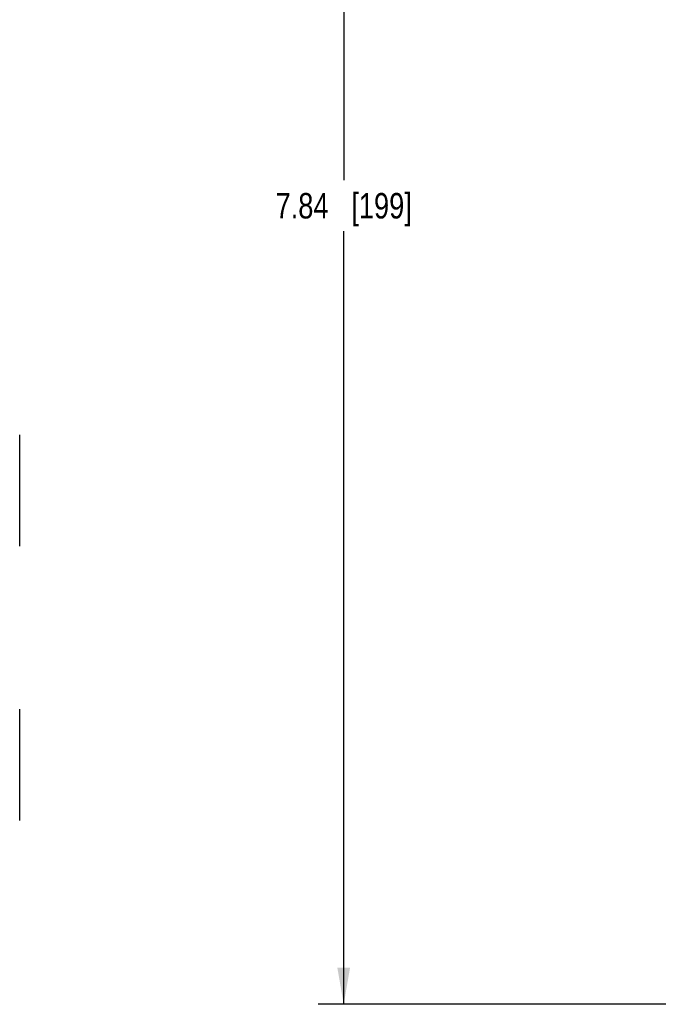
# Model space of a CAD drawing. Header units: inches. Extents: x 0 to 34, y 0 to 22.
# Tile 123 of 157: x 10.1 to 13.2, y 12.2 to 17. Entities that reach past the tile are written whole.
import ezdxf

# ---------------------------------------------------------------- set-up
doc = ezdxf.new("R2010")
doc.units = ezdxf.units.IN
doc.header["$LTSCALE"] = 1.87
doc.header["$MEASUREMENT"] = 0
doc.layers.get('0').update_dxf_attribs({"linetype": 'CONTINUOUS'})
doc.layers.add('DIMENSIONS', color=7, linetype='CONTINUOUS')
doc.styles.get("Standard").update_dxf_attribs({"font": 'txt', "width": 0.8})
doc.dimstyles.new('DIMSTYLE_1', dxfattribs={"dimtxt": 0.125, "dimasz": 0.18, "dimexe": 0.125, "dimexo": 0.0625, "dimgap": 0.0625, "dimtad": 0, "dimtih": 1, "dimtoh": 1, "dimzin": 4, "dimdsep": 46, "dimtxsty": 'STANDARD', "dimblk": '_FILLED', "dimblk1": '_FILLED', "dimblk2": '_FILLED', "dimcen": 0.09, "dimadec": 0, "dimazin": 0, "dimtp": 0.01, "dimtm": 0.01, "dimtfac": 1, "dimtofl": 0, "dimtmove": 0, "dimatfit": 3, "dimldrblk": '_FILLED', "dimfxl": 1, "dimtolj": 1, "dimtzin": 4, "dimarcsym": 0})

# ---------------------------------------------------------------- blocks, each defined once
blk = doc.blocks.new('_FILLED')
at = {"color": 0, "linetype": 'BYBLOCK'}
blk.add_solid([(0, 0), (-1, 0.174), (-1, -0.174)], dxfattribs=at)
blk = doc.blocks.new('*D1')
at = {"layer": 'DIMENSIONS', "color": 2, "linetype": 'CONTINUOUS'}
for p, q in [((12.5437, 20.0523), (11.5777, 20.0523)), ((11.7027, 20.0523), (11.7026, 16.2593)), ((11.7026, 12.2163), (11.7026, 16.0093)), ((13.4092, 12.2163), (11.5776, 12.2163))]:
    blk.add_line(p, q, dxfattribs=at)
at = {"layer": 'DIMENSIONS', "color": 2, "linetype": 'CONTINUOUS', "xscale": 0.18, "yscale": 0.18, "zscale": 0.18}
for p, rotation in [((11.7027, 20.0523), 89.9986271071), ((11.7026, 12.2163), 270)]:
    blk.add_blockref('_FILLED', p, dxfattribs=dict(at, rotation=rotation))
at = {"layer": 'DIMENSIONS', "color": 2, "linetype": 'CONTINUOUS', "insert": (11.7026, 16.1968), "char_height": 0.125, "width": 1.025, "attachment_point": 2, "line_spacing_factor": 0.9}
blk.add_mtext('7.84{\\Ftxt.shx;\\W1.000000;\\H0.125000; }[199]', dxfattribs=at)

msp = doc.modelspace()

# ---------------------------------------------------------------- linework, layer by layer
at = {"color": 7, "linetype": 'CONTINUOUS'}
for p, q in [((10.1123, 14.4646), (10.1123, 15.0109)), ((10.1123, 13.1187), (10.1123, 13.6649))]:
    msp.add_line(p, q, dxfattribs=at)

# ---------------------------------------------------------------- dimensions: what is measured, and where the dimension line sits
at = {"layer": 'DIMENSIONS', "color": 2, "linetype": 'CONTINUOUS'}
dim = msp.add_linear_dim(base=(11.7027, 20.0523), p1=(13.4717, 12.2163), p2=(12.6062, 20.0523), angle=89.9993, dimstyle='DIMSTYLE_1', dxfattribs=at)
dim.commit()
dim.dimension.update_dxf_attribs({"geometry": '*D1', "text_midpoint": (11.7026, 16.1343), "dimtype": 160})

doc.saveas('drawing.dxf')
